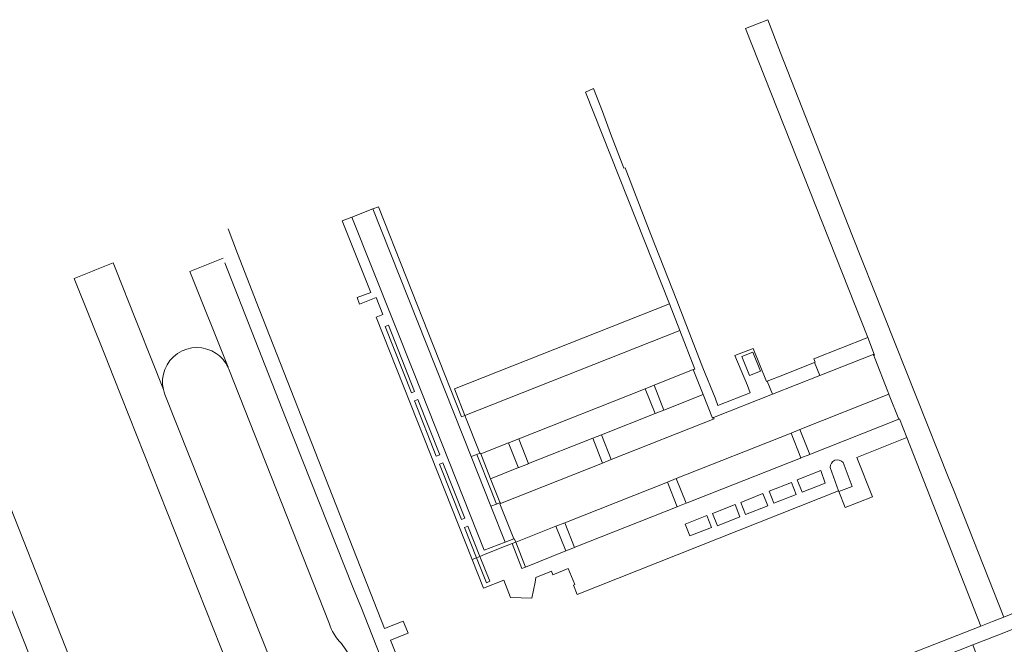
# Model space of a CAD drawing. Extents: x 152048 to 156914, y 461460 to 468786.
# Tile 109 of 256: x 154717 to 154883, y 464517 to 464622. Entities that reach past the tile are written whole.
import ezdxf

# ---------------------------------------------------------------- set-up
doc = ezdxf.new("R2010")
doc.units = 0
doc.header["$LTSCALE"] = 0.75
for name, color, linetype, lineweight in [('B-RO-VH-VERHARDING_ASFALT-GV', 251, 'CONTINUOUS', 18), ('B-RO-VH-VERHARDING_BETONSTRAATSTEEN-GV', 251, 'CONTINUOUS', 18), ('B-RO-VH-VERHARDING_TEGEL-GV', 251, 'CONTINUOUS', 18)]:
    doc.layers.add(name, color=color, linetype=linetype, lineweight=lineweight)

msp = doc.modelspace()

# ---------------------------------------------------------------- linework, layer by layer
at = {"layer": 'B-RO-VH-VERHARDING_ASFALT-GV'}
for points in [[(154741.296, 464559.767), (154734.945, 464575.751), (154734.902, 464575.859), (154734.89, 464575.886), (154732.815, 464581.121), (154729.745, 464579.904), (154729.338, 464579.732), (154726.259, 464578.517), (154731.554, 464565.335), (154732.892, 464561.928), (154753.55, 464509.81), (154759.758, 464491.225), (154760.694, 464488.617), (154760.876, 464488.089), (154763.934, 464489.927), (154763.989, 464489.96), (154763.976, 464489.995), (154763.719, 464490.657), (154762.864, 464492.852)], [(154760.14, 464512.13), (154760.098, 464512.235), (154741.54, 464558.946)], [(154897.48, 464517.107), (154900.255, 464518.198), (154897.685, 464524.702), (154887.497, 464520.638), (154881.83, 464518.401), (154877.637, 464516.746), (154880.055, 464510.221), (154882.803, 464511.321), (154883.028, 464511.41)]]:
    msp.add_lwpolyline(points, dxfattribs=at)
msp.add_lwpolyline([(154741.54, 464558.946, -0.0484258), (154741.296, 464559.767)], format="xyb", dxfattribs=at)
at = {"layer": 'B-RO-VH-VERHARDING_BETONSTRAATSTEEN-GV'}
for points in [[(154798.839, 464534.075), (154796.448, 464540.116), (154793.137, 464548.481), (154776.596, 464590.226), (154773.059, 464588.85), (154783.53, 464562.508), (154795.344, 464532.742)], [(154828.265, 464569.761), (154826.531, 464574.237), (154790.316, 464559.883), (154792.081, 464555.419)], [(154794.738, 464548.943), (154799.441, 464550.807), (154799.489, 464550.826), (154800.976, 464551.415), (154801.147, 464551.483), (154822.451, 464559.927), (154823.939, 464560.516), (154830.546, 464563.135), (154830.794, 464563.233), (154828.265, 464569.761), (154792.081, 464555.419), (154794.599, 464549.052), (154794.682, 464549.084), (154794.736, 464548.948)], [(154847.021, 464552.454), (154848.508, 464553.043), (154863.5, 464558.985), (154863.308, 464559.473), (154861.102, 464565.065), (154860.937, 464565.507), (154860.873, 464565.679), (154851.853, 464562.137), (154843.866, 464558.983), (154833.954, 464555.064), (154834.046, 464554.841), (154816.743, 464547.983), (154815.256, 464547.394), (154798.066, 464540.58), (154797.964, 464540.54), (154800.295, 464534.649), (154800.387, 464534.685), (154800.631, 464534.068), (154807.418, 464536.758), (154808.905, 464537.347), (154826.197, 464544.2), (154827.684, 464544.79)], [(154823.939, 464560.516), (154825.594, 464556.331), (154832.2, 464558.95), (154830.546, 464563.135)], [(154850.982, 464564.327), (154848.251, 464563.25), (154845.619, 464562.213), (154842.978, 464561.171), (154843.866, 464558.983), (154851.853, 464562.137)], [(154801.207, 464551.313), (154802.761, 464547.414), (154802.801, 464547.298), (154813.601, 464551.578), (154815.089, 464552.168), (154824.106, 464555.742), (154822.451, 464559.927), (154801.147, 464551.483)], [(154824.106, 464555.742), (154815.089, 464552.168), (154816.743, 464547.983), (154834.046, 464554.841), (154833.954, 464555.064), (154833.765, 464554.989), (154832.2, 464558.95), (154825.594, 464556.331)], [(154848.508, 464553.043), (154850.17, 464548.842), (154850.291, 464548.889), (154865.166, 464554.793), (154863.556, 464558.843), (154863.5, 464558.985)], [(154798.007, 464540.724), (154798.066, 464540.58), (154815.256, 464547.394), (154813.601, 464551.578), (154802.801, 464547.298), (154802.631, 464547.231), (154801.144, 464546.641), (154801.093, 464546.621), (154796.401, 464544.761), (154797.974, 464540.806)], [(154827.684, 464544.79), (154829.331, 464540.626), (154829.523, 464540.702), (154848.624, 464548.241), (154848.679, 464548.262), (154847.021, 464552.454)], [(154796.401, 464544.761), (154801.093, 464546.621), (154801.054, 464546.733), (154799.499, 464550.632), (154799.441, 464550.807), (154794.738, 464548.943)], [(154827.843, 464540.038), (154826.197, 464544.2), (154808.905, 464537.347), (154810.549, 464533.191), (154810.753, 464533.272)], [(154809.062, 464532.602), (154807.418, 464536.758), (154800.631, 464534.068), (154802.271, 464529.881)]]:
    msp.add_lwpolyline(points, close=True, dxfattribs=at)
for points in [[(154751.387, 464581.911), (154745.718, 464579.697), (154752.176, 464563.548), (154752.228, 464563.418)], [(154752.176, 464563.548), (154745.718, 464579.697)], [(154771.281, 464516.965), (154775.089, 464511.411), (154778.653, 464512.809), (154778.481, 464513.237), (154774.526, 464523.25), (154773.824, 464524.974), (154773.22, 464526.46), (154761.839, 464555.078), (154751.64, 464581.113)], [(154734.945, 464575.751), (154741.296, 464559.767)], [(154752.327, 464563.2), (154769.194, 464520.415)], [(154736.763, 464486.432), (154734.09, 464492.934), (154733.81, 464493.63), (154731.213, 464500), (154730.23, 464502.41), (154726.154, 464512.949), (154711.322, 464550.489)], [(154712.639, 464530.347), (154724.55, 464500.22), (154724.638, 464500), (154726.16, 464496.19)]]:
    msp.add_lwpolyline(points, dxfattribs=at)
for points in [[(154741.296, 464559.767, -0.6828698), (154750.204, 464565.856)], [(154750.204, 464565.856, -0.1336284), (154752.176, 464563.548)], [(154752.228, 464563.418, -0.0411339), (154752.327, 464563.2)], [(154769.194, 464520.415, 0.1150524), (154771.281, 464516.965)]]:
    msp.add_lwpolyline(points, format="xyb", dxfattribs=at)
at = {"layer": 'B-RO-VH-VERHARDING_TEGEL-GV'}
for points in [[(154866.493, 464551.714), (154878.961, 464519.935), (154880.928, 464520.69), (154882.847, 464521.429), (154874.337, 464543.028), (154873.614, 464544.776), (154857.252, 464585.93), (154845.255, 464616.504), (154843.097, 464622.106), (154841.341, 464621.405), (154839.331, 464620.608), (154859.928, 464568.551), (154861.094, 464565.561), (154860.937, 464565.507), (154861.102, 464565.065), (154863.308, 464559.473), (154863.5, 464558.985), (154863.556, 464558.843), (154865.166, 464554.793), (154865.272, 464554.847)], [(154826.531, 464574.237), (154828.265, 464569.761), (154830.794, 464563.233), (154830.546, 464563.135), (154832.2, 464558.95), (154833.765, 464554.989), (154833.954, 464555.064), (154843.866, 464558.983), (154842.978, 464561.171), (154842.86, 464561.124), (154840.658, 464566.698), (154837.533, 464565.518), (154839.652, 464560.48), (154840.15, 464559.236), (154834.708, 464557.11), (154834.223, 464558.369), (154832.16, 464563.458), (154829.966, 464569.098), (154827.756, 464574.778), (154825.585, 464580.358), (154823.42, 464585.924), (154821.221, 464591.575), (154819.058, 464597.135), (154818.865, 464597.059), (154816.61, 464602.921), (154815.255, 464606.633), (154815.283, 464606.644), (154813.746, 464610.516), (154812.366, 464609.887)], [(154777.528, 464590.588), (154776.596, 464590.226), (154793.137, 464548.481), (154794.088, 464548.858), (154794.599, 464549.052), (154792.081, 464555.419), (154791.523, 464555.198)], [(154798.839, 464534.075), (154795.344, 464532.742), (154783.53, 464562.508), (154773.059, 464588.85), (154773.054, 464588.848), (154771.391, 464588.202), (154776.209, 464576.16), (154773.921, 464575.288), (154774.348, 464574.18), (154777.141, 464575.281), (154778.256, 464572.454), (154777.136, 464571.992), (154793.288, 464531.157), (154794.031, 464531.451), (154792.012, 464536.525), (154792.59, 464536.753), (154794.609, 464531.68), (154795.519, 464532.041), (154799.051, 464533.441), (154800.046, 464533.836), (154800.631, 464534.068), (154800.387, 464534.685), (154800.295, 464534.649)], [(154783.616, 464559.443), (154779.192, 464570.609), (154778.634, 464570.393), (154783.058, 464559.227)], [(154783.616, 464559.443), (154783.058, 464559.227), (154778.634, 464570.393), (154779.192, 464570.609)], [(154860.937, 464565.507), (154861.094, 464565.561), (154859.928, 464568.551), (154850.851, 464564.973), (154851.093, 464564.371), (154850.982, 464564.327), (154851.853, 464562.137), (154860.873, 464565.679)], [(154841.888, 464562.857), (154840.03, 464562.127), (154838.748, 464565.374), (154840.606, 464566.107)], [(154784.155, 464558.087), (154787.832, 464548.79), (154787.247, 464548.563), (154783.571, 464557.86)], [(154784.155, 464558.087), (154783.571, 464557.86), (154787.247, 464548.563), (154787.832, 464548.79)], [(154797.412, 464540.498), (154796.505, 464542.767), (154794.088, 464548.858), (154793.137, 464548.481), (154796.448, 464540.116)], [(154788.368, 464547.417), (154787.8, 464547.199), (154791.483, 464537.903), (154792.05, 464538.121)], [(154788.368, 464547.417), (154792.05, 464538.121), (154791.483, 464537.903), (154787.8, 464547.199)], [(154852.027, 464546.122), (154852.78, 464544.024), (154848.888, 464542.489), (154848.062, 464544.546)], [(154843.327, 464542.668), (154847.075, 464544.114), (154847.9, 464542.094), (154844.134, 464540.612)], [(154842.282, 464542.269), (154843.101, 464540.195), (154839.37, 464538.734), (154838.556, 464540.768)], [(154797.412, 464540.498), (154796.448, 464540.116), (154798.839, 464534.075), (154800.295, 464534.649), (154797.964, 464540.54), (154798.066, 464540.58), (154798.007, 464540.724)], [(154837.585, 464540.403), (154838.378, 464538.35), (154834.608, 464536.839), (154833.8, 464538.917)], [(154829.175, 464537.089), (154832.828, 464538.54), (154833.598, 464536.513), (154829.943, 464535.112)], [(154794.031, 464531.451), (154794.609, 464531.68), (154792.59, 464536.753), (154792.012, 464536.525)], [(154794.609, 464531.68), (154794.031, 464531.451), (154795.707, 464527.241), (154796.285, 464527.468)]]:
    msp.add_lwpolyline(points, close=True, dxfattribs=at)
for points in [[(154790.655, 464487.334), (154789.189, 464493.631), (154783.719, 464507.181), (154785.527, 464507.911), (154783.73, 464512.362), (154781.922, 464511.632), (154779.526, 464517.567), (154782.504, 464518.744), (154782.399, 464519.009), (154781.7, 464520.776), (154778.526, 464519.495), (154756.932, 464574.606), (154753.888, 464582.432), (154753.791, 464582.688), (154752.207, 464586.887)], [(154751.64, 464581.113), (154761.839, 464555.078), (154773.22, 464526.46), (154773.824, 464524.974), (154774.526, 464523.25), (154778.481, 464513.237), (154778.653, 464512.809), (154784.218, 464498.986)], [(154726.16, 464496.19), (154724.638, 464500), (154724.55, 464500.22), (154712.639, 464530.347), (154700.135, 464561.523), (154700.092, 464561.625)], [(154855.777, 464547.487), (154857.303, 464543.452), (154855.044, 464542.596), (154856.107, 464539.917), (154860.721, 464541.73), (154858.112, 464548.338), (154866.493, 464551.714), (154865.272, 464554.847), (154865.166, 464554.793), (154850.291, 464548.889), (154850.17, 464548.842), (154848.679, 464548.262), (154848.624, 464548.241), (154829.523, 464540.702), (154829.331, 464540.626), (154827.917, 464540.067), (154827.843, 464540.038)], [(154827.843, 464540.038), (154810.753, 464533.272), (154810.549, 464533.191), (154809.089, 464532.613), (154809.062, 464532.602), (154802.271, 464529.881), (154801.685, 464529.652), (154800.046, 464533.836), (154799.051, 464533.441), (154795.519, 464532.041), (154794.609, 464531.68), (154796.285, 464527.468), (154795.707, 464527.241), (154794.031, 464531.451), (154793.288, 464531.157), (154795.194, 464526.338), (154798.639, 464527.681), (154799.743, 464524.733), (154803.325, 464524.648), (154803.886, 464527.313), (154804.052, 464528.106), (154806.65, 464529.177), (154806.909, 464528.549), (154809.489, 464529.612), (154810.594, 464526.931), (154810.344, 464526.828), (154810.989, 464525.265), (154855, 464542.708), (154853.607, 464546.671)], [(154820.753, 464494.427), (154826.742, 464496.696), (154827.44, 464496.97), (154834.998, 464500), (154837.456, 464500.983), (154839.809, 464501.883), (154845.715, 464504.145), (154877.637, 464516.746), (154881.83, 464518.401), (154887.497, 464520.638), (154897.685, 464524.702), (154927.914, 464536.761), (154926.982, 464538.984), (154923.213, 464537.368)], [(154923.213, 464537.368), (154912.612, 464533.301), (154887.637, 464523.373), (154882.847, 464521.429), (154880.928, 464520.69), (154878.961, 464519.935), (154829.33, 464500.467), (154820.048, 464496.657), (154791.885, 464491.757)]]:
    msp.add_lwpolyline(points, dxfattribs=at)
msp.add_lwpolyline([(154853.607, 464546.671, -0.7179928), (154855.777, 464547.487)], format="xyb", dxfattribs=at)

doc.saveas('drawing.dxf')
